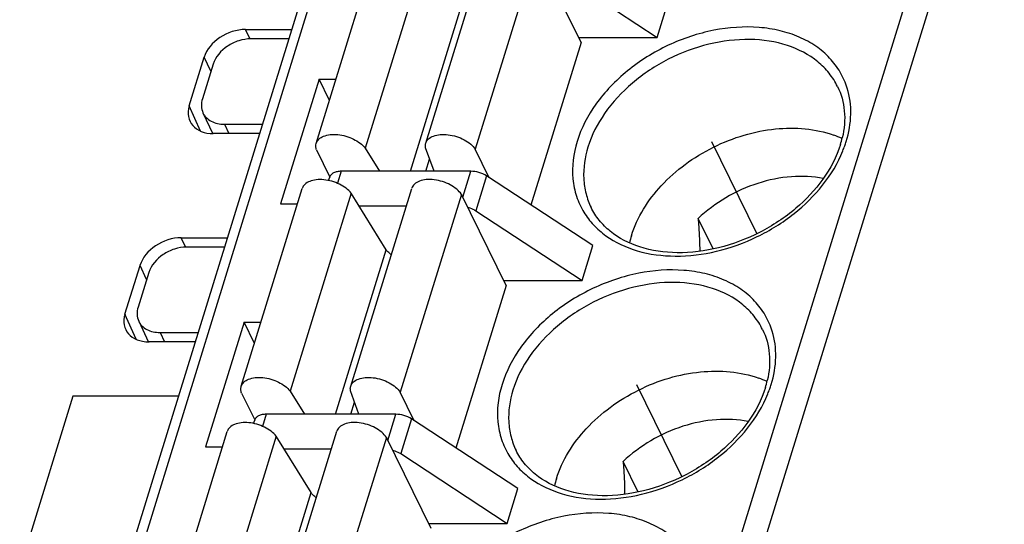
# Model space of a CAD drawing. Header units: millimetres. Extents: x 0 to 420, y 0 to 297.
# Tile 68 of 72: x 224.94 to 236.06, y 263.33 to 269.02. Entities that reach past the tile are written whole.
import ezdxf

# ---------------------------------------------------------------- set-up
doc = ezdxf.new("R2010")
doc.units = ezdxf.units.MM
doc.header["$LTSCALE"] = 23.1
doc.layers.get('0').update_dxf_attribs({"linetype": 'CONTINUOUS'})
doc.layers.add('02___PRT_ALL_AXES', color=7, linetype='CONTINUOUS')

msp = doc.modelspace()

# ---------------------------------------------------------------- linework, layer by layer
at = {"color": 7, "linetype": 'Continuous'}
for p, q in [((219.473, 241.265), (228.962, 271.971)), ((229.092, 272.036), (219.603, 241.33)), ((226.327, 241.33), (235.816, 272.036)), ((236.061, 271.912), (226.572, 241.205)), ((228.291, 267.629), (228.981, 269.862)), ((229.528, 267.631), (230.218, 269.863)), ((229.534, 269.809), (228.844, 267.576)), ((230.777, 269.795), (230.087, 267.562)), ((231.282, 268.766), (230.777, 269.795)), ((230.94, 269.611), (232.142, 268.825)), ((232.142, 268.825), (232.263, 269.216)), ((229.355, 267.314), (229.929, 269.171)), ((227.545, 268.805), (227.492, 268.914)), ((227.492, 268.914), (228.017, 268.914)), ((227.985, 268.808), (227.551, 268.808)), ((231.282, 268.766), (230.716, 266.933)), ((231.253, 268.825), (232.142, 268.825)), ((226.857, 268.052), (227.027, 268.601)), ((227.127, 268.522), (227.006, 268.131)), ((227.102, 268.444), (227.027, 268.601)), ((228.323, 268.355), (227.887, 266.945)), ((228.441, 268.114), (228.323, 268.355)), ((228.323, 268.355), (228.516, 268.355)), ((226.985, 267.768), (226.857, 268.052)), ((227.012, 267.974), (227.122, 267.736)), ((227.654, 267.739), (227.129, 267.739)), ((227.254, 267.845), (227.304, 267.739)), ((227.254, 267.845), (227.687, 267.845)), ((228.295, 267.554), (228.445, 267.249)), ((228.844, 267.576), (229.006, 267.314)), ((229.621, 267.314), (229.525, 267.579)), ((230.245, 267.24), (230.087, 267.562)), ((228.574, 267.314), (228.532, 267.178)), ((230.037, 267.314), (228.574, 267.314)), ((229.946, 267.02), (230.037, 267.314)), ((228.431, 267.21), (228.443, 267.249)), ((230.214, 267.261), (230.093, 266.869)), ((231.415, 266.475), (230.214, 267.261)), ((227.444, 264.888), (228.134, 267.12)), ((228.68, 264.889), (229.37, 267.121)), ((228.686, 267.067), (227.996, 264.834)), ((229.082, 266.429), (228.686, 267.067)), ((229.93, 267.053), (229.24, 264.82)), ((230.435, 266.024), (229.93, 267.053)), ((227.887, 266.945), (228.08, 266.945)), ((229.309, 266.922), (228.776, 266.922)), ((230.093, 266.869), (231.294, 266.083)), ((232.772, 266.437), (232.604, 266.78)), ((226.818, 266.455), (226.766, 266.564)), ((226.766, 266.564), (227.291, 266.564)), ((227.259, 266.458), (226.825, 266.458)), ((228.508, 264.572), (229.082, 266.429)), ((231.294, 266.083), (231.415, 266.475)), ((226.131, 265.702), (226.301, 266.251)), ((226.376, 266.094), (226.301, 266.251)), ((226.401, 266.172), (226.28, 265.781)), ((230.406, 266.083), (231.294, 266.083)), ((230.435, 266.024), (229.868, 264.191)), ((226.259, 265.418), (226.131, 265.702)), ((226.286, 265.624), (226.396, 265.386)), ((227.476, 265.613), (227.04, 264.203)), ((227.594, 265.372), (227.476, 265.613)), ((227.476, 265.613), (227.668, 265.613)), ((226.527, 265.495), (226.577, 265.389)), ((226.527, 265.495), (226.961, 265.495)), ((226.928, 265.389), (226.403, 265.389)), ((225.543, 264.777), (205.233, 199.056)), ((226.739, 264.777), (225.543, 264.777)), ((227.448, 264.812), (227.598, 264.508)), ((227.996, 264.834), (228.159, 264.572)), ((228.774, 264.572), (228.678, 264.837)), ((229.398, 264.499), (229.24, 264.82)), ((227.726, 264.572), (227.684, 264.436)), ((229.19, 264.572), (227.726, 264.572)), ((229.099, 264.278), (229.19, 264.572)), ((229.367, 264.519), (229.245, 264.128)), ((230.568, 263.733), (229.367, 264.519)), ((227.584, 264.468), (227.596, 264.507)), ((226.597, 262.146), (227.287, 264.378)), ((227.839, 264.325), (227.149, 262.093)), ((227.833, 262.147), (228.523, 264.38)), ((228.235, 263.688), (227.839, 264.325)), ((229.083, 264.311), (228.393, 262.079)), ((229.588, 263.283), (229.083, 264.311)), ((227.04, 264.203), (227.233, 264.203)), ((228.461, 264.18), (227.929, 264.18)), ((229.245, 264.128), (230.447, 263.341)), ((231.925, 263.695), (231.757, 264.039)), ((227.661, 261.83), (228.235, 263.688)), ((230.447, 263.341), (230.568, 263.733)), ((229.559, 263.341), (230.447, 263.341))]:
    msp.add_line(p, q, dxfattribs=at)
for centre, radius, start, end in [((233.744, 266.631), 1.159, 65.2766, 70.3052), ((233.143, 267.947), 1.118, 342.8083, 346.8719), ((233.056, 268.027), 1.278, 340.4686, 342.8185), ((232.997, 268.048), 1.339, 337.9117, 340.4671), ((232.941, 266.249), 1.142, 162.8089, 167.0323), ((232.897, 263.889), 1.159, 65.2766, 70.3052), ((232.296, 265.206), 1.118, 342.8083, 346.8719), ((232.15, 265.306), 1.339, 337.9117, 340.4671), ((232.208, 265.285), 1.278, 340.4686, 342.8185), ((232.094, 263.508), 1.142, 162.8089, 167.0323)]:
    msp.add_arc(centre, radius, start, end, dxfattribs=at)
for centre, ratio, start_param, end_param in [((227.395, 268.601), 0.721696, 0.973841, 2.544333), ((227.226, 268.052), 0.721287, 2.544283, 4.114774), ((226.669, 266.251), 0.721696, 0.973841, 2.544333), ((226.5, 265.702), 0.721287, 2.544283, 4.114774)]:
    msp.add_ellipse(centre, major_axis=(0.359, 0.176), ratio=ratio, start_param=start_param, end_param=end_param, dxfattribs=at)
for points, knots in [([(234.288, 268.251), (234.268, 268.314), (234.214, 268.436), (234.093, 268.598), (233.934, 268.733), (233.743, 268.836), (233.526, 268.907), (233.202, 268.956), (232.766, 268.924), (232.342, 268.783), (232.024, 268.609), (231.735, 268.403), (231.44, 268.098), (231.283, 267.8), (231.236, 267.65)], [0, 0, 0, 0, 0.051038, 0.102484, 0.155536, 0.21113, 0.269818, 0.331759, 0.464044, 0.603777, 0.674425, 0.744282, 0.877955, 1, 1, 1, 1]), ([(227.551, 268.808), (227.506, 268.808), (227.412, 268.792), (227.25, 268.714), (227.152, 268.605), (227.127, 268.522)], [0, 0, 0, 0, 0.254892, 0.51963, 1, 1, 1, 1]), ([(234.178, 268.27), (234.152, 268.323), (234.087, 268.426), (233.91, 268.603), (233.606, 268.759), (233.177, 268.821), (232.714, 268.764), (232.335, 268.623), (232.053, 268.459), (231.799, 268.268), (231.539, 267.99), (231.401, 267.722), (231.359, 267.587)], [0, 0, 0, 0, 0.050787, 0.102711, 0.213036, 0.335417, 0.468635, 0.607912, 0.677933, 0.747017, 0.879105, 1, 1, 1, 1]), ([(234.178, 268.27), (234.22, 268.185), (234.273, 267.991), (234.255, 267.792), (234.232, 267.693)], [0, 0, 0, 0, 0.481551, 1, 1, 1, 1]), ([(234.276, 267.65), (234.307, 267.75), (234.343, 267.952), (234.317, 268.157), (234.288, 268.251)], [0, 0, 0, 0, 0.516061, 1, 1, 1, 1]), ([(227.006, 268.131), (226.998, 268.104), (226.989, 268.051), (227.002, 267.997), (227.012, 267.974)], [0, 0, 0, 0, 0.517294, 1, 1, 1, 1]), ([(227.012, 267.974), (227.021, 267.954), (227.047, 267.917), (227.126, 267.859), (227.203, 267.845), (227.254, 267.845)], [0, 0, 0, 0, 0.227822, 0.466684, 1, 1, 1, 1]), ([(231.85, 266.587), (231.915, 266.796), (232.106, 267.095), (232.454, 267.402), (232.771, 267.596), (233.117, 267.731), (233.573, 267.824), (233.928, 267.796), (234.135, 267.722)], [0, 0, 0, 0, 0.235961, 0.365767, 0.499306, 0.632952, 0.76306, 1, 1, 1, 1]), ([(228.295, 267.554), (228.291, 267.566), (228.285, 267.592), (228.288, 267.617), (228.291, 267.629)], [0, 0, 0, 0, 0.518426, 1, 1, 1, 1]), ([(228.291, 267.629), (228.297, 267.647), (228.32, 267.681), (228.377, 267.714), (228.451, 267.731), (228.536, 267.73), (228.626, 267.713), (228.712, 267.68), (228.786, 267.635), (228.827, 267.597), (228.844, 267.576)], [0, 0, 0, 0, 0.086732, 0.187095, 0.306458, 0.442586, 0.588771, 0.736152, 0.875776, 1, 1, 1, 1]), ([(229.525, 267.579), (229.524, 267.584), (229.522, 267.601), (229.524, 267.619), (229.528, 267.631)], [0, 0, 0, 0, 0.258778, 1, 1, 1, 1]), ([(229.528, 267.631), (229.533, 267.649), (229.558, 267.684), (229.618, 267.717), (229.695, 267.732), (229.783, 267.729), (229.875, 267.709), (229.961, 267.673), (230.035, 267.625), (230.073, 267.584), (230.087, 267.562)], [0, 0, 0, 0, 0.087228, 0.188909, 0.310321, 0.448526, 0.595953, 0.742975, 0.880132, 1, 1, 1, 1]), ([(231.236, 267.65), (231.195, 267.514), (231.167, 267.3), (231.223, 267.03), (231.28, 266.908), (231.314, 266.852)], [0, 0, 0, 0, 0.515933, 0.759723, 1, 1, 1, 1]), ([(231.359, 267.587), (231.324, 267.473), (231.297, 267.293), (231.332, 267.061), (231.371, 266.954), (231.395, 266.904)], [0, 0, 0, 0, 0.516154, 0.760455, 1, 1, 1, 1]), ([(231.314, 266.852), (231.345, 266.801), (231.42, 266.703), (231.611, 266.537), (231.924, 266.393), (232.357, 266.338), (232.822, 266.396), (233.28, 266.561), (233.812, 266.892), (234.126, 267.267), (234.239, 267.544)], [0, 0, 0, 0, 0.050814, 0.10305, 0.214185, 0.336708, 0.469271, 0.607634, 0.746122, 1, 1, 1, 1]), ([(234.211, 267.617), (234.125, 267.337), (233.879, 267.018), (233.514, 266.745), (233.229, 266.578), (232.847, 266.434), (232.381, 266.375), (231.954, 266.434), (231.655, 266.585), (231.483, 266.756), (231.42, 266.854), (231.395, 266.904)], [0, 0, 0, 0, 0.251943, 0.32216, 0.393428, 0.535183, 0.670244, 0.792968, 0.901317, 0.951442, 1, 1, 1, 1]), ([(228.574, 267.314), (228.558, 267.314), (228.528, 267.311), (228.489, 267.299), (228.459, 267.278), (228.447, 267.258), (228.443, 267.248)], [0, 0, 0, 0, 0.303555, 0.570115, 0.797821, 1, 1, 1, 1]), ([(230.214, 267.261), (230.188, 267.278), (230.13, 267.304), (230.068, 267.314), (230.037, 267.314)], [0, 0, 0, 0, 0.501275, 1, 1, 1, 1]), ([(228.686, 267.067), (228.67, 267.088), (228.629, 267.126), (228.554, 267.171), (228.468, 267.203), (228.379, 267.221), (228.294, 267.221), (228.22, 267.205), (228.162, 267.172), (228.139, 267.138), (228.134, 267.12)], [0, 0, 0, 0, 0.124224, 0.263848, 0.41123, 0.557414, 0.693542, 0.812906, 0.913268, 1, 1, 1, 1]), ([(229.93, 267.053), (229.916, 267.075), (229.877, 267.115), (229.804, 267.164), (229.718, 267.2), (229.626, 267.22), (229.538, 267.223), (229.46, 267.208), (229.4, 267.175), (229.376, 267.14), (229.37, 267.122)], [0, 0, 0, 0, 0.119868, 0.257025, 0.404048, 0.551475, 0.689679, 0.811091, 0.912772, 1, 1, 1, 1]), ([(234.017, 267.232), (233.899, 267.255), (233.647, 267.267), (233.271, 267.19), (232.911, 267.029), (232.698, 266.87), (232.604, 266.78)], [0, 0, 0, 0, 0.234445, 0.48594, 0.744913, 1, 1, 1, 1]), ([(230, 266.91), (230.009, 266.908), (230.041, 266.898), (230.072, 266.883), (230.093, 266.869)], [0, 0, 0, 0, 0.255576, 1, 1, 1, 1]), ([(232.604, 266.78), (232.606, 266.75), (232.615, 266.627), (232.621, 266.504), (232.622, 266.411)], [0, 0, 0, 0, 0.248169, 1, 1, 1, 1]), ([(226.825, 266.458), (226.78, 266.458), (226.686, 266.442), (226.524, 266.364), (226.426, 266.255), (226.401, 266.172)], [0, 0, 0, 0, 0.254892, 0.51963, 1, 1, 1, 1]), ([(229.139, 266.372), (229.133, 266.377), (229.111, 266.393), (229.092, 266.413), (229.082, 266.429)], [0, 0, 0, 0, 0.272205, 1, 1, 1, 1]), ([(233.44, 265.509), (233.421, 265.572), (233.367, 265.695), (233.245, 265.856), (233.087, 265.991), (232.896, 266.095), (232.678, 266.166), (232.354, 266.215), (231.919, 266.183), (231.495, 266.041), (231.177, 265.868), (230.888, 265.662), (230.593, 265.356), (230.436, 265.058), (230.389, 264.908)], [0, 0, 0, 0, 0.051038, 0.102484, 0.155536, 0.21113, 0.269818, 0.331759, 0.464044, 0.603777, 0.674425, 0.744282, 0.877955, 1, 1, 1, 1]), ([(233.331, 265.528), (233.305, 265.582), (233.24, 265.684), (233.063, 265.862), (232.759, 266.018), (232.33, 266.08), (231.867, 266.023), (231.488, 265.881), (231.206, 265.717), (230.952, 265.526), (230.692, 265.248), (230.554, 264.981), (230.512, 264.846)], [0, 0, 0, 0, 0.050787, 0.102711, 0.213036, 0.335417, 0.468635, 0.607912, 0.677933, 0.747017, 0.879105, 1, 1, 1, 1]), ([(226.28, 265.781), (226.271, 265.754), (226.263, 265.701), (226.275, 265.647), (226.286, 265.624)], [0, 0, 0, 0, 0.517294, 1, 1, 1, 1]), ([(226.286, 265.624), (226.295, 265.604), (226.321, 265.567), (226.4, 265.509), (226.476, 265.495), (226.527, 265.495)], [0, 0, 0, 0, 0.227822, 0.466684, 1, 1, 1, 1]), ([(233.331, 265.528), (233.373, 265.444), (233.426, 265.25), (233.408, 265.051), (233.385, 264.952)], [0, 0, 0, 0, 0.481551, 1, 1, 1, 1]), ([(233.429, 264.908), (233.46, 265.008), (233.496, 265.211), (233.469, 265.416), (233.44, 265.509)], [0, 0, 0, 0, 0.516061, 1, 1, 1, 1]), ([(231.003, 263.845), (231.068, 264.054), (231.259, 264.353), (231.607, 264.661), (231.924, 264.854), (232.269, 264.99), (232.726, 265.082), (233.081, 265.054), (233.288, 264.98)], [0, 0, 0, 0, 0.235961, 0.365767, 0.499306, 0.632952, 0.76306, 1, 1, 1, 1]), ([(227.444, 264.888), (227.45, 264.905), (227.473, 264.94), (227.53, 264.972), (227.604, 264.989), (227.689, 264.988), (227.779, 264.971), (227.864, 264.938), (227.939, 264.894), (227.98, 264.855), (227.996, 264.834)], [0, 0, 0, 0, 0.086732, 0.187095, 0.306458, 0.442586, 0.588771, 0.736152, 0.875776, 1, 1, 1, 1]), ([(228.68, 264.889), (228.686, 264.907), (228.71, 264.943), (228.771, 264.975), (228.848, 264.99), (228.936, 264.988), (229.028, 264.967), (229.114, 264.931), (229.187, 264.883), (229.226, 264.842), (229.24, 264.82)], [0, 0, 0, 0, 0.087228, 0.188909, 0.310321, 0.448526, 0.595953, 0.742975, 0.880132, 1, 1, 1, 1]), ([(227.448, 264.812), (227.444, 264.825), (227.438, 264.85), (227.441, 264.876), (227.444, 264.888)], [0, 0, 0, 0, 0.518426, 1, 1, 1, 1]), ([(228.678, 264.837), (228.677, 264.842), (228.675, 264.859), (228.677, 264.877), (228.68, 264.889)], [0, 0, 0, 0, 0.258778, 1, 1, 1, 1]), ([(230.389, 264.908), (230.347, 264.773), (230.319, 264.559), (230.376, 264.288), (230.432, 264.166), (230.467, 264.11)], [0, 0, 0, 0, 0.515933, 0.759723, 1, 1, 1, 1]), ([(233.364, 264.875), (233.277, 264.595), (233.032, 264.277), (232.667, 264.003), (232.382, 263.836), (232, 263.693), (231.534, 263.633), (231.107, 263.692), (230.807, 263.844), (230.636, 264.015), (230.573, 264.112), (230.548, 264.163)], [0, 0, 0, 0, 0.251943, 0.32216, 0.393428, 0.535183, 0.670244, 0.792968, 0.901317, 0.951442, 1, 1, 1, 1]), ([(230.512, 264.846), (230.477, 264.731), (230.45, 264.551), (230.485, 264.319), (230.524, 264.213), (230.548, 264.163)], [0, 0, 0, 0, 0.516154, 0.760455, 1, 1, 1, 1]), ([(230.467, 264.11), (230.498, 264.059), (230.573, 263.962), (230.764, 263.795), (231.077, 263.651), (231.51, 263.596), (231.975, 263.654), (232.432, 263.819), (232.965, 264.15), (233.279, 264.525), (233.391, 264.802)], [0, 0, 0, 0, 0.050814, 0.10305, 0.214185, 0.336708, 0.469271, 0.607634, 0.746122, 1, 1, 1, 1]), ([(227.726, 264.572), (227.711, 264.572), (227.681, 264.57), (227.642, 264.557), (227.611, 264.536), (227.599, 264.517), (227.596, 264.507)], [0, 0, 0, 0, 0.303555, 0.570115, 0.797821, 1, 1, 1, 1]), ([(229.367, 264.519), (229.34, 264.536), (229.283, 264.562), (229.221, 264.572), (229.19, 264.572)], [0, 0, 0, 0, 0.501275, 1, 1, 1, 1]), ([(233.169, 264.49), (233.052, 264.514), (232.8, 264.525), (232.424, 264.449), (232.064, 264.287), (231.851, 264.129), (231.757, 264.039)], [0, 0, 0, 0, 0.234445, 0.48594, 0.744913, 1, 1, 1, 1]), ([(227.839, 264.325), (227.823, 264.346), (227.782, 264.384), (227.707, 264.429), (227.621, 264.462), (227.532, 264.479), (227.447, 264.48), (227.372, 264.463), (227.315, 264.43), (227.292, 264.396), (227.287, 264.378)], [0, 0, 0, 0, 0.124224, 0.263848, 0.41123, 0.557414, 0.693542, 0.812906, 0.913268, 1, 1, 1, 1]), ([(229.083, 264.311), (229.069, 264.333), (229.03, 264.374), (228.957, 264.422), (228.87, 264.458), (228.779, 264.478), (228.69, 264.481), (228.613, 264.466), (228.553, 264.433), (228.529, 264.398), (228.523, 264.38)], [0, 0, 0, 0, 0.119868, 0.257025, 0.404048, 0.551475, 0.689679, 0.811091, 0.912772, 1, 1, 1, 1]), ([(229.153, 264.169), (229.161, 264.166), (229.194, 264.156), (229.224, 264.141), (229.245, 264.128)], [0, 0, 0, 0, 0.255576, 1, 1, 1, 1]), ([(231.757, 264.039), (231.759, 264.008), (231.768, 263.885), (231.774, 263.762), (231.774, 263.67)], [0, 0, 0, 0, 0.248169, 1, 1, 1, 1]), ([(228.292, 263.631), (228.286, 263.635), (228.264, 263.651), (228.245, 263.671), (228.235, 263.688)], [0, 0, 0, 0, 0.272205, 1, 1, 1, 1]), ([(232.593, 262.768), (232.574, 262.831), (232.52, 262.953), (232.398, 263.115), (232.239, 263.249), (232.048, 263.353), (231.831, 263.424), (231.507, 263.473), (231.071, 263.441), (230.648, 263.299), (230.33, 263.126), (230.041, 262.92), (229.745, 262.615), (229.588, 262.317), (229.542, 262.166)], [0, 0, 0, 0, 0.051038, 0.102484, 0.155536, 0.21113, 0.269818, 0.331759, 0.464044, 0.603777, 0.674425, 0.744282, 0.877955, 1, 1, 1, 1])]:
    msp.add_open_spline(points, degree=3, knots=knots, dxfattribs=at)
at = {"layer": '02___PRT_ALL_AXES', "color": 5, "linetype": 'Continuous', "true_color": 0x0000f0}
for p, q in [((232.756, 267.65), (233.267, 266.609)), ((229.53, 267.314), (229.572, 267.449)), ((231.909, 264.908), (232.42, 263.867)), ((228.683, 264.572), (228.725, 264.708))]:
    msp.add_line(p, q, dxfattribs=at)

doc.saveas('drawing.dxf')
